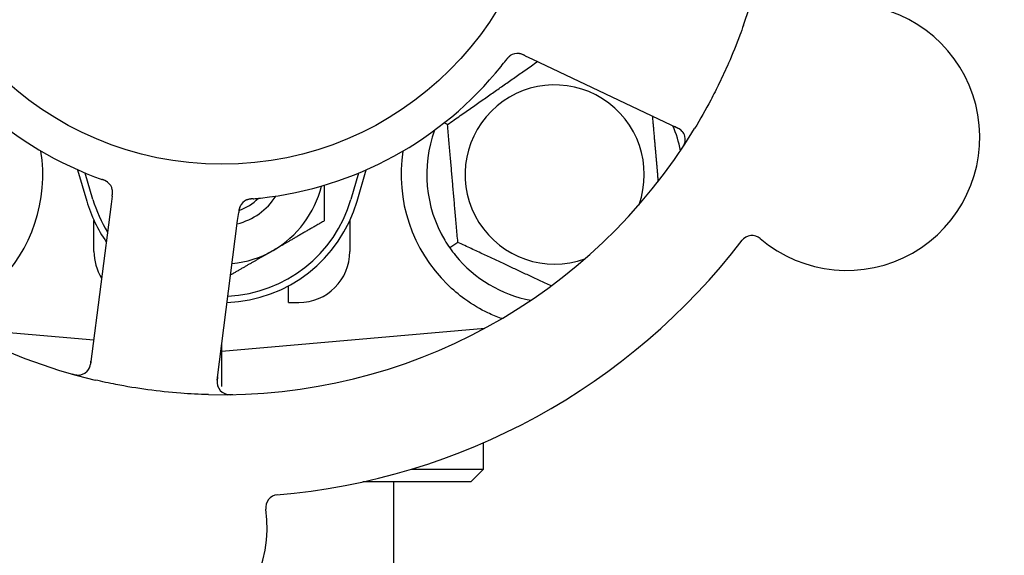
# Model space of a CAD drawing. Header units: inches. Extents: x 24 to 1128, y -69 to 748.
# Tile 42 of 256: x 136.49 to 138.9, y 213.57 to 214.88. Entities that reach past the tile are written whole.
import ezdxf

# ---------------------------------------------------------------- set-up
doc = ezdxf.new("R2010")
doc.units = ezdxf.units.IN
doc.header["$LTSCALE"] = 32
doc.header["$MEASUREMENT"] = 0
doc.layers.add('Dimension (ANSI)', color=7, linetype='Continuous', lineweight=25)
doc.layers.add('Visible (ANSI)', color=7, linetype='Continuous', lineweight=30)
doc.styles.add('Note Text (ANSI)', font='tahoma.ttf')
doc.dimstyles.new('SB Fraction-16 (ANSI)', dxfattribs={"dimscale": 32, "dimtxt": 0.125, "dimasz": 0.098425, "dimexe": 0.125, "dimexo": 0.0625, "dimgap": 0.031496, "dimtad": 0, "dimtih": 1, "dimtoh": 1, "dimdec": 4, "dimrnd": 1e-08, "dimzin": 0, "dimdsep": 46, "dimlunit": 5, "dimtxsty": 'Note Text (ANSI)', "dimcen": 0.09, "dimdle": 0.393701, "dimclrd": 256, "dimclre": 256, "dimclrt": 256, "dimadec": 0, "dimazin": 3, "dimtfac": 0.96, "dimtofl": 0, "dimtmove": 0, "dimatfit": 3, "dimfxl": 1, "dimfrac": 2, "dimtolj": 1, "dimtzin": 12, "dimlwd": -1, "dimlwe": -1, "dimarcsym": 0})

# ---------------------------------------------------------------- blocks, each defined once
blk = doc.blocks.new('*D15')
at = {"layer": 'Defpoints', "color": 0, "transparency": 16777216}
for p in [(157.2904, 468.9837), (65.9568, 162.272), (120.1654, 162.272)]:
    blk.add_point(p, dxfattribs=at)
at = {"layer": 'Dimension (ANSI)', "transparency": 16777216}
for p, q in [((155.2904, 468.9837), (61.9568, 468.9837)), ((65.9568, 465.8341), (65.9568, 331.6609)), ((65.9568, 165.4216), (65.9568, 324.5948)), ((118.1654, 162.272), (61.9568, 162.272))]:
    blk.add_line(p, q, dxfattribs=at)
for points in [[(65.4319, 465.8341), (66.4817, 465.8341), (65.9568, 468.9837)], [(65.4319, 165.4216), (66.4817, 165.4216), (65.9568, 162.272)]]:
    blk.add_solid(points, dxfattribs=at)
at = {"layer": 'Dimension (ANSI)', "transparency": 16777216, "insert": (53.754, 330.653), "char_height": 4, "attachment_point": 1, "style": 'Note Text (ANSI)'}
blk.add_mtext('\\A1;306 11/16', dxfattribs=at)

msp = doc.modelspace()

# ---------------------------------------------------------------- linework, layer by layer
at = {"layer": 'Visible (ANSI)'}
for p, q in [((137.72633, 214.79024), (137.74429, 214.78174)), ((137.74429, 214.78174), (138.09956, 214.61368)), ((137.53698, 214.6222), (137.52855, 214.62613)), ((136.63378, 214.51177), (136.65611, 214.4352)), ((137.31611, 214.4352), (137.33844, 214.51177)), ((136.67111, 214.43958), (136.65236, 214.50385)), ((137.31986, 214.50385), (137.30111, 214.43958)), ((136.71796, 214.44726), (136.71543, 214.42755)), ((136.71543, 214.42755), (136.66538, 214.03774)), ((137.02439, 214.38788), (137.02693, 214.40762)), ((136.67361, 214.3127), (136.67361, 214.38825)), ((136.97434, 213.99807), (137.02439, 214.38788)), ((137.29861, 214.38825), (137.29861, 214.3127)), ((137.56214, 214.33462), (137.54262, 214.32096)), ((137.14861, 214.1877), (137.14861, 214.22854)), ((137.14861, 214.1877), (137.17361, 214.1877)), ((136.34412, 214.12512), (136.6729, 214.09635)), ((136.98611, 214.06895), (137.62809, 214.12512)), ((137.62486, 214.12337), (137.62486, 214.12483)), ((136.98611, 214.06895), (136.98611, 214.08971)), ((136.98347, 214.06918), (136.98611, 214.06895)), ((136.98611, 213.98296), (136.98611, 214.06895)), ((137.62486, 213.78145), (137.62486, 213.84573)), ((137.45008, 213.78145), (137.62486, 213.78145)), ((137.59361, 213.7502), (137.62486, 213.78145)), ((137.59361, 213.7502), (137.33048, 213.7502)), ((137.40611, 211.5187), (137.40611, 213.7502))]:
    msp.add_line(p, q, dxfattribs=at)
msp.add_circle((136.98611, 215.3127), 0.7875, dxfattribs=at)
for centre, radius, start, end in [((136.98611, 215.3127), 1.35, 340.62287, 40.74397), ((136.98611, 215.3127), 0.875, 204.19111, 249.17573), ((136.98611, 215.3127), 1.35, 196.62287, 256.74397), ((138.51154, 214.59109), 0.325, 229.56477, 79.80207), ((137.70773, 214.76447), 0.03125, 82.67765, 124.13682), ((136.98611, 215.3127), 0.875, 276.19111, 321.17573), ((137.79861, 214.5002), 0.21875, 340.34111, 289.65889), ((136.98611, 215.3127), 1.35, 268.62287, 328.74397), ((137.79861, 214.5002), 0.3125, 159.72028, 210.84193), ((137.79861, 214.5002), 0.3125, 10.71622, 22.42184), ((138.08619, 214.58544), 0.03125, 326.53135, 64.68342), ((136.17361, 214.5002), 0.375, 314.27762, 8.78707), ((137.79861, 214.5002), 0.375, 171.21293, 225.72238), ((136.6877, 214.45699), 0.03125, 10.67765, 52.13682), ((136.98611, 214.53145), 0.25, 300, 346.26096), ((136.98611, 214.53145), 0.32812, 196.2602, 211.61609), ((136.98611, 214.53145), 0.32812, 272.55546, 343.7398), ((136.98611, 214.53145), 0.15607, 283.81163, 327.53073), ((136.98611, 214.53145), 0.126, 289.2275, 314.92348), ((136.98611, 214.53145), 0.34375, 196.2602, 214.73634), ((136.98611, 214.53145), 0.34375, 272.10255, 343.7398), ((137.05866, 214.40936), 0.03125, 113.46904, 155.46837), ((138.28048, 214.31994), 0.03125, 49.56477, 142.51231), ((136.98611, 215.3127), 1.6, 274.81714, 322.5497), ((136.79861, 214.3127), 0.125, 180, 211.69426), ((136.98611, 214.53145), 0.25, 275.68783, 300), ((137.17361, 214.3127), 0.125, 270, 0), ((137.79861, 214.5002), 0.3125, 219.15807, 259.28378), ((136.63438, 214.04172), 0.03125, 254.53135, 352.68342), ((137.00534, 213.99409), 0.03125, 172.68342, 270.83549), ((136.7712, 213.63894), 0.325, 157.56477, 7.80207), ((137.12415, 213.6873), 0.03125, 94.85452, 187.80207)]:
    msp.add_arc(centre, radius, start, end, dxfattribs=at)
for points, knots in [([(138.25964, 214.86479), (138.25675, 214.85658), (138.25378, 214.84839), (138.24211, 214.81715), (138.23293, 214.7945), (138.2159, 214.75553), (138.20834, 214.73914), (138.19374, 214.70908), (138.1868, 214.69539), (138.16722, 214.65835), (138.1541, 214.63519), (138.14017, 214.61224)], [-0.73117437, -0.73117437, -0.73117437, -0.73117437, -0.66329539, -0.66329539, -0.47009836, -0.47009836, -0.32966499, -0.32966499, -0.20932583, -0.20932583, 0, 0, 0, 0]), ([(137.69082, 214.79075), (137.69063, 214.79062), (137.69038, 214.79046), (137.68966, 214.78994), (137.68915, 214.78956), (137.68811, 214.78871), (137.68758, 214.78824), (137.68655, 214.78727), (137.68606, 214.78679), (137.6849, 214.78558), (137.68421, 214.78481), (137.68322, 214.78365), (137.68292, 214.7833), (137.68186, 214.78202), (137.68109, 214.78105), (137.6801, 214.77977), (137.67985, 214.77945), (137.6795, 214.779), (137.67939, 214.77886), (137.67928, 214.77872)], [0.044252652, 0.044252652, 0.044252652, 0.044252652, 0.050671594, 0.050671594, 0.061250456, 0.061250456, 0.071050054, 0.071050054, 0.078610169, 0.078610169, 0.087196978, 0.087196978, 0.090753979, 0.090753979, 0.100050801, 0.100050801, 0.10314767, 0.10314767, 0.10451733, 0.10451733, 0.10451733, 0.10451733]), ([(137.6905, 214.79055), (137.6905, 214.79055), (137.69048, 214.79053), (137.69037, 214.79046), (137.69025, 214.79038), (137.68988, 214.79012), (137.68959, 214.78991), (137.68861, 214.78917), (137.68788, 214.78857), (137.68642, 214.7872), (137.68568, 214.78646), (137.68403, 214.78466), (137.68308, 214.78355), (137.68131, 214.78135), (137.68046, 214.78025), (137.67952, 214.77902), (137.6794, 214.77887), (137.67928, 214.77872)], [0.030853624, 0.030853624, 0.030853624, 0.030853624, 0.032941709, 0.032941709, 0.03638518, 0.03638518, 0.042347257, 0.042347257, 0.055267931, 0.055267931, 0.065838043, 0.065838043, 0.077516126, 0.077516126, 0.087897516, 0.087897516, 0.089364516, 0.089364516, 0.089364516, 0.089364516]), ([(137.72629, 214.79026), (137.72602, 214.79039), (137.72575, 214.79051), (137.72427, 214.79121), (137.72302, 214.79179), (137.72039, 214.79294), (137.71898, 214.7935), (137.71643, 214.79439), (137.71525, 214.79473), (137.71304, 214.79525), (137.71196, 214.79543), (137.71105, 214.79554), (137.71092, 214.79556), (137.71081, 214.79557)], [0, 0, 0, 0, 0.002309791, 0.002309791, 0.012623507, 0.012623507, 0.024338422, 0.024338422, 0.035397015, 0.035397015, 0.047442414, 0.047442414, 0.049661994, 0.049661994, 0.049661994, 0.049661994]), ([(137.72633, 214.79024), (137.72585, 214.79047), (137.72537, 214.7907), (137.72444, 214.79113), (137.72398, 214.79135), (137.72294, 214.79183), (137.72238, 214.79208), (137.72034, 214.79299), (137.71901, 214.79353), (137.71691, 214.79429), (137.71598, 214.79458), (137.71427, 214.79501), (137.71352, 214.79517), (137.71226, 214.79539), (137.7117, 214.79547), (137.71138, 214.79551), (137.71133, 214.79551), (137.71133, 214.79551), (137.71133, 214.79551), (137.71133, 214.79551)], [0, 0, 0, 0, 0.004355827, 0.004355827, 0.008687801, 0.008687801, 0.014307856, 0.014307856, 0.029588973, 0.029588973, 0.043844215, 0.043844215, 0.054171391, 0.054171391, 0.061954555, 0.061954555, 0.063871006, 0.063871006, 0.063878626, 0.063878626, 0.063878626, 0.063878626]), ([(138.11151, 214.60375), (138.11133, 214.60399), (138.11111, 214.60428), (138.10998, 214.60567), (138.10877, 214.60695), (138.10639, 214.60903), (138.10519, 214.60996), (138.10197, 214.61213), (138.09986, 214.61336), (138.09669, 214.615), (138.09575, 214.61546), (138.09395, 214.61634), (138.09308, 214.61675), (138.09221, 214.61716)], [0.058736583, 0.058736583, 0.058736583, 0.058736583, 0.064782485, 0.064782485, 0.086145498, 0.086145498, 0.103238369, 0.103238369, 0.123434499, 0.123434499, 0.131598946, 0.131598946, 0.138939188, 0.138939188, 0.138939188, 0.138939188]), ([(138.10835, 214.56232), (138.1087, 214.56284), (138.10904, 214.56335), (138.10996, 214.56476), (138.11055, 214.56566), (138.11159, 214.56736), (138.11206, 214.56816), (138.11322, 214.57022), (138.11389, 214.57153), (138.11497, 214.57384), (138.1154, 214.57489), (138.11606, 214.5767), (138.11631, 214.57749), (138.11676, 214.57909), (138.11693, 214.57987), (138.11709, 214.58076), (138.11712, 214.58094), (138.11714, 214.58111)], [0, 0, 0, 0, 0.005149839, 0.005149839, 0.013554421, 0.013554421, 0.020527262, 0.020527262, 0.031641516, 0.031641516, 0.041623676, 0.041623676, 0.051235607, 0.051235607, 0.06373445, 0.06373445, 0.067355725, 0.067355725, 0.067355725, 0.067355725]), ([(136.70747, 214.48119), (136.70729, 214.48133), (136.70705, 214.48152), (136.70635, 214.48204), (136.70582, 214.48241), (136.70469, 214.48314), (136.70409, 214.4835), (136.70285, 214.48418), (136.70223, 214.48449), (136.70072, 214.48522), (136.69978, 214.48564), (136.69837, 214.48623), (136.69795, 214.4864), (136.6964, 214.48701), (136.69524, 214.48745), (136.69372, 214.488), (136.69334, 214.48813), (136.6928, 214.48833), (136.69263, 214.48839), (136.69246, 214.48845)], [0.044252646, 0.044252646, 0.044252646, 0.044252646, 0.05067159, 0.05067159, 0.061250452, 0.061250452, 0.07105005, 0.07105005, 0.078610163, 0.078610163, 0.087196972, 0.087196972, 0.090753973, 0.090753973, 0.100050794, 0.100050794, 0.103147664, 0.103147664, 0.104517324, 0.104517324, 0.104517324, 0.104517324]), ([(136.70718, 214.48143), (136.70718, 214.48143), (136.70716, 214.48145), (136.70705, 214.48153), (136.70694, 214.48162), (136.70658, 214.48189), (136.70629, 214.4821), (136.70528, 214.48281), (136.70449, 214.48331), (136.70274, 214.48428), (136.7018, 214.48475), (136.69958, 214.48577), (136.69823, 214.48632), (136.6956, 214.48733), (136.69429, 214.4878), (136.69283, 214.48832), (136.69265, 214.48838), (136.69246, 214.48845)], [0.030853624, 0.030853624, 0.030853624, 0.030853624, 0.032941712, 0.032941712, 0.036385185, 0.036385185, 0.042347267, 0.042347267, 0.055267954, 0.055267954, 0.065838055, 0.065838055, 0.077516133, 0.077516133, 0.087897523, 0.087897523, 0.089364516, 0.089364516, 0.089364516, 0.089364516]), ([(136.71796, 214.44726), (136.71803, 214.44778), (136.7181, 214.44832), (136.71822, 214.44934), (136.71829, 214.44984), (136.71842, 214.45097), (136.71849, 214.45159), (136.71872, 214.45381), (136.71883, 214.45523), (136.7189, 214.45747), (136.71888, 214.45845), (136.71877, 214.4602), (136.71869, 214.46097), (136.71851, 214.46223), (136.71841, 214.46279), (136.71835, 214.46311), (136.71834, 214.46315), (136.71834, 214.46315), (136.71834, 214.46315), (136.71834, 214.46315)], [0, 0, 0, 0, 0.004355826, 0.004355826, 0.008687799, 0.008687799, 0.014307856, 0.014307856, 0.029588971, 0.029588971, 0.043844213, 0.043844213, 0.054171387, 0.054171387, 0.06195455, 0.06195455, 0.063871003, 0.063871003, 0.063878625, 0.063878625, 0.063878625, 0.063878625]), ([(136.71797, 214.4473), (136.718, 214.4476), (136.71804, 214.44789), (136.71825, 214.44952), (136.71841, 214.45088), (136.71869, 214.45374), (136.71879, 214.45526), (136.71884, 214.45796), (136.7188, 214.45918), (136.71862, 214.46144), (136.71845, 214.46252), (136.71828, 214.46343), (136.71825, 214.46356), (136.71823, 214.46367)], [0, 0, 0, 0, 0.002309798, 0.002309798, 0.012623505, 0.012623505, 0.02433842, 0.02433842, 0.035397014, 0.035397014, 0.047442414, 0.047442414, 0.049661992, 0.049661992, 0.049661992, 0.049661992]), ([(137.06202, 214.441), (137.06172, 214.44097), (137.06142, 214.44095), (137.06062, 214.44088), (137.06011, 214.44083), (137.05853, 214.44068), (137.05744, 214.44056), (137.05518, 214.44028), (137.054, 214.4401), (137.05167, 214.43968), (137.05058, 214.43943), (137.04844, 214.43886), (137.0475, 214.43853), (137.04634, 214.43807), (137.04603, 214.43794), (137.04579, 214.43784)], [0.001596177, 0.001596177, 0.001596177, 0.001596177, 0.00393777, 0.00393777, 0.007842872, 0.007842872, 0.016055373, 0.016055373, 0.025513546, 0.025513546, 0.037191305, 0.037191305, 0.054193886, 0.054193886, 0.06155888, 0.06155888, 0.06155888, 0.06155888]), ([(137.06202, 214.441), (137.06148, 214.44095), (137.06093, 214.44091), (137.05985, 214.44081), (137.05931, 214.44076), (137.0575, 214.44058), (137.05623, 214.44044), (137.05418, 214.44016), (137.05333, 214.44002), (137.05143, 214.43966), (137.05044, 214.43943), (137.0487, 214.43895), (137.04793, 214.43869), (137.04673, 214.43824), (137.04624, 214.43804), (137.04594, 214.43791), (137.0459, 214.43789), (137.04589, 214.43789), (137.04589, 214.43789), (137.04589, 214.43789)], [0, 0, 0, 0, 0.004180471, 0.004180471, 0.008305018, 0.008305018, 0.018114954, 0.018114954, 0.025612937, 0.025612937, 0.036850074, 0.036850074, 0.047489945, 0.047489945, 0.056089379, 0.056089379, 0.058286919, 0.058286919, 0.058652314, 0.058652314, 0.058652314, 0.058652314]), ([(137.06206, 214.441), (137.06253, 214.44105), (137.06304, 214.44109), (137.06359, 214.44114), (137.06847, 214.44157), (137.07513, 214.44222), (137.08047, 214.4428)], [0.48080563, 0.48080563, 0.48080563, 0.48080563, 0.5329828, 0.5329828, 0.5329828, 1, 1, 1, 1]), ([(137.03078, 214.42349), (137.03074, 214.42341), (137.0307, 214.42331), (137.03057, 214.42304), (137.03047, 214.42284), (137.03006, 214.42192), (137.02971, 214.42105), (137.02898, 214.4189), (137.0286, 214.41753), (137.02797, 214.41467), (137.02771, 214.41318), (137.02738, 214.41103), (137.02729, 214.41035), (137.02715, 214.40933), (137.0271, 214.40899), (137.02702, 214.40832), (137.02698, 214.40799), (137.02693, 214.40766)], [0.038929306, 0.038929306, 0.038929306, 0.038929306, 0.040726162, 0.040726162, 0.043941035, 0.043941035, 0.054249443, 0.054249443, 0.066768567, 0.066768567, 0.078206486, 0.078206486, 0.083402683, 0.083402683, 0.086046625, 0.086046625, 0.088630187, 0.088630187, 0.088630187, 0.088630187]), ([(137.03042, 214.42276), (137.03042, 214.42276), (137.03042, 214.42275), (137.03039, 214.42269), (137.0303, 214.42249), (137.03002, 214.42186), (137.02981, 214.42136), (137.02937, 214.42022), (137.02915, 214.41959), (137.02891, 214.41877), (137.02884, 214.41856), (137.02842, 214.41703), (137.02803, 214.41524), (137.02756, 214.41233), (137.02744, 214.41146), (137.02725, 214.4101), (137.02719, 214.40962), (137.02706, 214.40866), (137.027, 214.40815), (137.02693, 214.40766)], [0.028019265, 0.028019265, 0.028019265, 0.028019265, 0.028672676, 0.028672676, 0.033062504, 0.033062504, 0.040781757, 0.040781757, 0.051074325, 0.051074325, 0.054504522, 0.054504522, 0.075062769, 0.075062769, 0.083066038, 0.083066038, 0.087153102, 0.087153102, 0.091266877, 0.091266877, 0.091266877, 0.091266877]), ([(137.66751, 214.14887), (137.65671, 214.15289), (137.64568, 214.15762), (137.61756, 214.17119), (137.59793, 214.18256), (137.56421, 214.20691), (137.54979, 214.21905), (137.53681, 214.23171)], [1.39731378, 1.39731378, 1.39731378, 1.39731378, 1.49356897, 1.49356897, 1.66386875, 1.66386875, 1.79881771, 1.79881771, 1.79881771, 1.79881771]), ([(136.65963, 214.0233), (136.6598, 214.02354), (136.66, 214.02385), (136.66098, 214.02536), (136.66182, 214.0269), (136.66307, 214.02981), (136.66358, 214.03124), (136.66464, 214.03496), (136.66516, 214.03736), (136.66574, 214.04087), (136.6659, 214.04191), (136.66617, 214.0439), (136.66629, 214.04485), (136.66641, 214.0458)], [0.058736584, 0.058736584, 0.058736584, 0.058736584, 0.064782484, 0.064782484, 0.086145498, 0.086145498, 0.103238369, 0.103238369, 0.123434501, 0.123434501, 0.131598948, 0.131598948, 0.13893919, 0.13893919, 0.13893919, 0.13893919]), ([(136.61924, 214.01351), (136.61985, 214.01334), (136.62044, 214.01317), (136.62206, 214.01272), (136.6231, 214.01245), (136.62504, 214.01198), (136.62594, 214.01178), (136.62827, 214.01132), (136.62972, 214.01108), (136.63225, 214.01077), (136.63338, 214.01069), (136.63531, 214.01061), (136.63614, 214.01062), (136.6378, 214.01069), (136.63859, 214.01077), (136.63948, 214.0109), (136.63967, 214.01092), (136.63983, 214.01095)], [0, 0, 0, 0, 0.005149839, 0.005149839, 0.013554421, 0.013554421, 0.020527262, 0.020527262, 0.031641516, 0.031641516, 0.041623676, 0.041623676, 0.051235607, 0.051235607, 0.06373445, 0.06373445, 0.067355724, 0.067355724, 0.067355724, 0.067355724]), ([(136.97538, 214.00611), (136.97526, 214.00518), (136.97513, 214.00424), (136.9747, 214.00058), (136.97446, 213.99786), (136.97435, 213.99331), (136.97443, 213.99137), (136.97478, 213.98819), (136.97505, 213.98677), (136.97561, 213.98456), (136.97587, 213.98374), (136.97617, 213.98289), (136.97623, 213.98272), (136.97629, 213.98256)], [0, 0, 0, 0, 0.007248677, 0.007248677, 0.028564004, 0.028564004, 0.047482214, 0.047482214, 0.065361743, 0.065361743, 0.076705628, 0.076705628, 0.079955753, 0.079955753, 0.079955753, 0.079955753]), ([(136.95366, 213.96309), (136.93074, 213.96364), (136.90798, 213.96477), (136.85864, 213.96847), (136.83177, 213.97128), (136.77882, 213.97845), (136.75304, 213.98271), (136.71045, 213.99103), (136.69349, 213.99468), (136.67655, 213.99867)], [-0.73118965, -0.73118965, -0.73118965, -0.73118965, -0.55244576, -0.55244576, -0.34137939, -0.34137939, -0.13566771, -0.13566771, 0, 0, 0, 0]), ([(136.99216, 213.96576), (136.99242, 213.96564), (136.99275, 213.9655), (136.99387, 213.96505), (136.99475, 213.96475), (136.99677, 213.96417), (136.998, 213.96388), (137.00017, 213.96353), (137.00086, 213.96343), (137.00261, 213.96322), (137.00371, 213.96313), (137.00604, 213.96298), (137.0073, 213.96294), (137.00927, 213.96292), (137.01, 213.96292), (137.01146, 213.96294), (137.01216, 213.96295), (137.01288, 213.96297)], [0.051298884, 0.051298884, 0.051298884, 0.051298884, 0.057269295, 0.057269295, 0.069785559, 0.069785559, 0.08363266, 0.08363266, 0.08945843, 0.08945843, 0.097820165, 0.097820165, 0.107290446, 0.107290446, 0.113094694, 0.113094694, 0.118968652, 0.118968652, 0.118968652, 0.118968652])]:
    msp.add_open_spline(points, degree=3, knots=knots, dxfattribs=at)
for points, weights in [([(137.53698, 214.6222), (137.64865, 214.70039), (137.75655, 214.77594)], [1.04422863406, 1.19550179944, 1.06346205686]), ([(138.03705, 214.64325), (138.04439, 214.55937), (138.05107, 214.48302)], [1.06521891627, 1.14516515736, 1.11819795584]), ([(137.56214, 214.33462), (137.54956, 214.47841), (137.53698, 214.6222)], [1.04422863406, 1.20577136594, 1.04422863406]), ([(137.23611, 214.47418), (137.23611, 214.43322), (137.23611, 214.38711)], [1.01840264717, 1.02228011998, 1]), ([(137.23611, 214.38711), (137.16912, 214.34844), (137.11111, 214.31494)], [1, 1.0379548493, 1]), ([(137.79019, 214.22828), (137.67954, 214.27988), (137.56214, 214.33462)], [1.07748863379, 1.18694802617, 1.04422863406]), ([(137.11111, 214.31494), (137.0619, 214.28654), (137.00734, 214.25503)], [1, 1.03200893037, 1.01002889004]), ([(137.67064, 214.14912), (137.66907, 214.14899), (137.66751, 214.14887)], [0.999914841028, 0.999914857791, 0.999914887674])]:
    msp.add_rational_spline(points, weights, degree=2, dxfattribs=at)
for points in [[(137.6678, 214.76413), (137.67155, 214.76879), (137.67627, 214.77481), (137.67928, 214.77872)], [(136.67504, 214.49486), (136.68063, 214.49274), (136.68782, 214.49011), (136.69247, 214.48844)], [(137.5303, 214.33999), (137.53401, 214.33379), (137.53826, 214.32721), (137.54262, 214.32096)], [(137.54262, 214.32096), (137.547, 214.31472), (137.55173, 214.30847), (137.55629, 214.30287)]]:
    msp.add_open_spline(points, degree=3, dxfattribs=at)

# ---------------------------------------------------------------- dimensions: what is measured, and where the dimension line sits
at = {"layer": 'Dimension (ANSI)'}
dim = msp.add_linear_dim(base=(65.95681, 162.27197), p1=(157.29037, 468.98367), p2=(120.16537, 162.27197), angle=270, dimstyle='SB Fraction-16 (ANSI)', override={"dimgap": 0.031496, "dimdec": 4, "dimtol": 0, "dimlim": 0, "dimtp": 0, "dimtm": 0, "dimtdec": 2, "dimatfit": 1}, dxfattribs=at)
dim.commit()
dim.dimension.update_dxf_attribs({"geometry": '*D15', "text_midpoint": (65.95681, 328.12782), "dimtype": 160})

doc.saveas('drawing.dxf')
